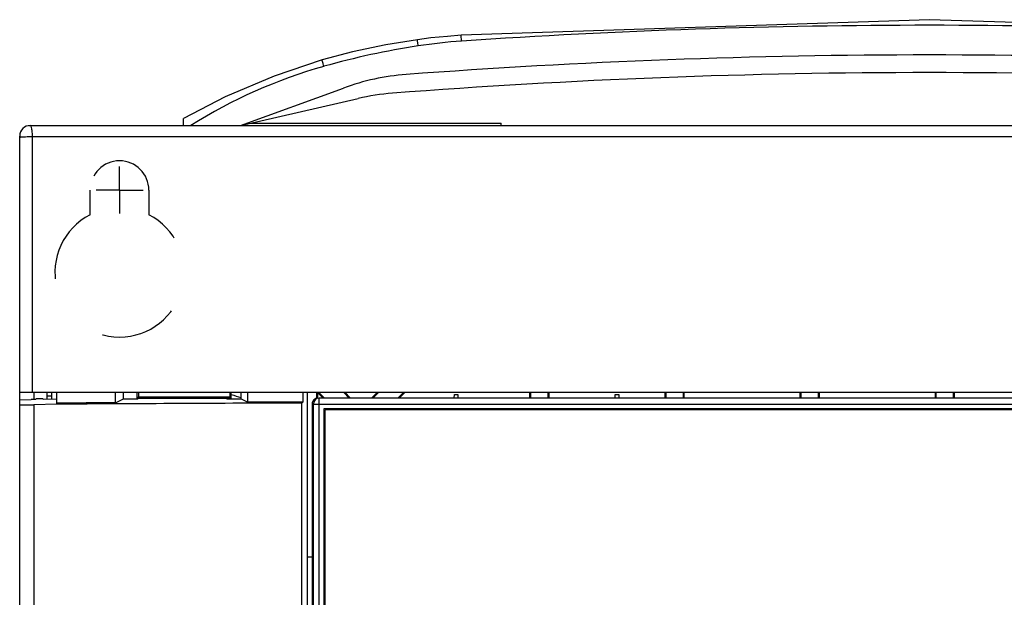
# Model space of a CAD drawing. Header units: millimetres. Extents: x 0 to 1200, y 0 to 1000.
# Tile 19 of 31: x 384 to 468, y 595 to 644. Entities that reach past the tile are written whole.
import ezdxf

# ---------------------------------------------------------------- set-up
doc = ezdxf.new("R2010")
doc.units = ezdxf.units.MM
doc.header["$LTSCALE"] = 66
doc.linetypes.add('CENTER', pattern=[0.6, 0.375, -0.075, 0.075, -0.075])
doc.linetypes.add('HIDDEN', pattern=[0.2, 0.1, -0.1])
doc.layers.add('002_AXIS', color=7, linetype='CONTINUOUS')
doc.layers.add('00_COMPONENTS', color=7, linetype='CONTINUOUS')

msp = doc.modelspace()

# ---------------------------------------------------------------- linework, layer by layer
at = {"layer": '002_AXIS', "color": 7, "linetype": 'CENTER'}
for q in [(392.834, 631.215), (390.834, 629.215), (392.834, 627.215), (394.835, 629.215)]:
    msp.add_line((392.834, 629.215), q, dxfattribs=at)
at = {"layer": '00_COMPONENTS', "color": 7, "linetype": 'CONTINUOUS'}
for p, q in [((461.775, 643.715), (421.923, 642.391)), ((501.646, 642.391), (461.775, 643.715)), ((419.345, 642.159), (418.189, 642.016)), ((420.742, 642.3), (419.345, 642.159)), ((421.923, 642.391), (420.742, 642.3)), ((412.659, 640.979), (410.073, 640.291)), ((410.073, 640.29), (405.987, 638.92)), ((403.132, 634.715), (411.892, 637.903)), ((403.132, 634.715), (413.141, 637.013)), ((385.124, 634.708), (385.234, 634.715)), ((385.234, 634.715), (538.434, 634.715)), ((398.284, 634.715), (398.284, 635.297)), ((404.003, 634.915), (425.334, 634.915)), ((425.334, 634.715), (425.334, 634.915)), ((384.334, 382.515), (384.334, 633.815)), ((384.334, 612.015), (539.334, 612.015)), ((385.563, 611.414), (385.574, 612.015)), ((386.663, 611.437), (386.673, 612.015)), ((387.064, 611.47), (387.073, 612.015)), ((387.484, 611.093), (387.484, 612.015)), ((392.497, 611.119), (392.497, 612.015)), ((393.184, 611.462), (393.184, 612.015)), ((394.334, 611.515), (394.334, 612.015)), ((394.439, 612.015), (394.439, 611.62)), ((402.23, 612.015), (402.23, 611.62)), ((402.334, 611.515), (402.334, 612.015)), ((403.184, 611.462), (403.184, 612.015)), ((403.765, 611.172), (403.765, 612.015)), ((408.474, 611.192), (408.474, 612.015)), ((408.834, 432.023), (408.834, 612.015)), ((409.634, 611.515), (409.634, 612.015)), ((409.713, 611.964), (409.692, 612.015)), ((409.713, 611.515), (409.713, 611.964)), ((409.713, 611.964), (410.163, 611.515)), ((409.774, 612.015), (410.274, 611.515)), ((412.395, 611.515), (411.895, 612.015)), ((412.506, 611.515), (412.006, 612.015)), ((414.795, 612.015), (414.295, 611.515)), ((414.906, 612.015), (414.406, 611.515)), ((416.527, 611.515), (417.027, 612.015)), ((416.638, 611.515), (417.138, 612.015)), ((427.756, 611.515), (427.756, 612.015)), ((427.834, 611.515), (427.834, 612.015)), ((429.334, 611.515), (429.334, 612.015)), ((429.413, 611.515), (429.413, 612.015)), ((439.256, 612.015), (439.256, 611.515)), ((439.334, 612.015), (439.334, 611.515)), ((440.834, 611.515), (440.834, 612.015)), ((440.913, 611.515), (440.913, 612.015)), ((450.756, 612.015), (450.756, 611.515)), ((450.834, 612.015), (450.834, 611.515)), ((452.334, 611.515), (452.334, 612.015)), ((452.413, 611.515), (452.413, 612.015)), ((462.256, 612.015), (462.256, 611.515)), ((462.334, 612.015), (462.334, 611.515)), ((463.834, 611.515), (463.834, 612.015)), ((463.913, 611.515), (463.913, 612.015)), ((384.334, 611.379), (385.315, 611.396)), ((385.321, 611.405), (385.315, 611.396)), ((385.721, 611.411), (385.321, 611.405)), ((385.747, 611.451), (385.721, 611.411)), ((386.116, 611.462), (385.947, 611.459)), ((386.316, 611.461), (386.334, 611.442)), ((386.334, 611.442), (387.484, 611.462)), ((387.067, 611.688), (386.668, 611.695)), ((387.489, 611.005), (387.484, 611.093)), ((392.497, 611.119), (393.184, 611.462)), ((393.184, 611.462), (394.384, 611.462)), ((394.439, 611.62), (394.334, 611.515)), ((394.334, 611.515), (402.334, 611.515)), ((394.559, 611.515), (394.384, 611.462)), ((394.439, 611.62), (402.23, 611.62)), ((401.809, 611.515), (401.984, 611.462)), ((401.984, 611.462), (403.184, 611.462)), ((402.23, 611.62), (402.334, 611.515)), ((403.184, 611.462), (403.765, 611.172)), ((408.474, 611.192), (408.357, 611.104)), ((408.357, 432.5), (408.357, 611.104)), ((538.834, 611.515), (409.834, 611.515)), ((421.334, 611.515), (421.34, 611.815)), ((421.34, 611.815), (421.629, 611.815)), ((421.629, 611.815), (421.634, 611.515)), ((435.034, 611.515), (435.04, 611.815)), ((435.04, 611.815), (435.329, 611.815)), ((435.329, 611.815), (435.334, 611.515)), ((387.489, 611.005), (385.543, 610.96)), ((409.23, 611.015), (409.23, 433.05)), ((409.334, 433.015), (409.334, 611.015)), ((410.234, 610.615), (410.234, 523.415)), ((538.434, 610.615), (410.234, 610.615)), ((410.334, 523.515), (410.334, 610.515)), ((538.334, 610.515), (410.334, 610.515)), ((408.834, 598.015), (409.23, 598.015))]:
    msp.add_line(p, q, dxfattribs=at)
at = {"layer": '00_COMPONENTS', "color": 9, "linetype": 'CONTINUOUS'}
for p, q in [((421.957, 641.89), (421.923, 642.391)), ((385.422, 633.767), (538.3, 633.767)), ((385.422, 612.015), (385.422, 633.767)), ((409.834, 523.146), (409.834, 611.515)), ((385.543, 610.96), (385.543, 432.682)), ((409.23, 611.015), (539.439, 611.015))]:
    msp.add_line(p, q, dxfattribs=at)
at = {"layer": '00_COMPONENTS', "color": 8, "linetype": 'HIDDEN'}
for p, q in [((390.334, 627.114), (390.334, 629.215)), ((395.334, 629.215), (395.334, 627.114))]:
    msp.add_line(p, q, dxfattribs=at)
at = {"layer": '00_COMPONENTS', "color": 7, "linetype": 'CONTINUOUS'}
for points in [[(418.189, 642.016), (415.516, 641.587), (412.659, 640.979)], [(405.987, 638.92), (401.824, 637.143), (398.284, 635.297)]]:
    msp.add_lwpolyline(points, dxfattribs=at)
at = {"layer": '00_COMPONENTS', "color": 9, "linetype": 'CONTINUOUS'}
for centre, radius, start, end in [((461.784, 54.559), 588.68, 86.120706, 93.879294), ((428.081, 576.778), 65.449, 98.62704, 105.82017), ((425.014, 596.823), 45.171, 93.88004, 98.59512), ((422.188, 597.51), 43.895, 105.79721, 122.05126)]:
    msp.add_arc(centre, radius, start, end, dxfattribs=at)
at = {"layer": '00_COMPONENTS', "color": 7, "linetype": 'CONTINUOUS'}
for centre, radius, start, end in [((461.784, 42.715), 598, 85.728365, 94.271635), ((418.732, 619.109), 20, 94.27164, 110), ((461.784, 42.715), 596.5, 85.606099, 94.393901), ((417.617, 617.52), 20, 94.3939, 102.93229), ((385.234, 633.815), 0.9, 90, 180), ((407.871, 628.458), 17.524, 251.63701, 254.46852), ((409.834, 611.015), 0.5, 90, 180)]:
    msp.add_arc(centre, radius, start, end, dxfattribs=at)
at = {"layer": '00_COMPONENTS', "color": 8, "linetype": 'HIDDEN'}
for centre, radius, start, end in [((392.834, 629.215), 2.5, 0, 180), ((392.834, 622.215), 5.5, 117.03569, 62.96431)]:
    msp.add_arc(centre, radius, start, end, dxfattribs=at)
at = {"layer": '00_COMPONENTS', "color": 7, "linetype": 'CONTINUOUS'}
for centre, major_axis, ratio, start_param, end_param in [((385.947, 611.454), (0.2, 0.003), 0.026173, 1.570339, 3.123688), ((386.116, 611.457), (0.2, 0.003), 0.026173, 0.025714, 1.57034), ((474.184, 600.109), (428.3, 0), 0.026186, 1.762696, 1.774633), ((474.184, 600.109), (425, 0), 0.026186, 1.726311, 1.776228), ((474.184, 600.109), (428.3, 0), 0.026186, 1.724826, 1.735962), ((409.73, 611.015), (0.501, 0), 0.99863, 1.570796, 3.141593), ((385.334, 610.982), (1, 0.017), 0.026182, 3.141135, 4.922042)]:
    msp.add_ellipse(centre, major_axis=major_axis, ratio=ratio, start_param=start_param, end_param=end_param, dxfattribs=at)
at = {"layer": '00_COMPONENTS', "color": 9, "linetype": 'CONTINUOUS'}
for points, knots in [([(418.263, 641.486), (418.253, 641.554), (418.238, 641.653), (418.22, 641.777), (418.208, 641.857), (418.201, 641.92), (418.191, 641.972), (418.194, 641.994), (418.186, 642.015), (418.189, 642.015)], [0, 0, 0, 0, 0.385048, 0.558251, 0.709241, 0.832799, 0.924408, 0.98098, 1, 1, 1, 1]), ([(410.238, 639.748), (410.218, 639.818), (410.189, 639.919), (410.151, 640.048), (410.127, 640.13), (410.106, 640.194), (410.092, 640.248), (410.079, 640.269), (410.077, 640.292), (410.073, 640.291)], [0, 0, 0, 0, 0.384992, 0.557871, 0.708796, 0.832334, 0.92415, 0.980596, 1, 1, 1, 1]), ([(385.422, 633.767), (385.421, 633.889), (385.412, 634.113), (385.372, 634.415), (385.332, 634.6), (385.268, 634.715), (385.234, 634.715)], [0, 0, 0, 0, 0.371336, 0.684577, 0.899212, 1, 1, 1, 1]), ([(384.334, 633.72), (384.334, 633.728), (384.378, 633.732), (384.431, 633.744), (384.542, 633.751), (384.621, 633.755), (384.668, 633.757)], [0, 0, 0, 0, 0.073127, 0.269273, 0.583587, 1, 1, 1, 1]), ([(384.668, 633.757), (384.724, 633.76), (384.975, 633.768), (385.227, 633.769), (385.422, 633.767)], [0, 0, 0, 0, 0.223393, 1, 1, 1, 1])]:
    msp.add_open_spline(points, degree=3, knots=knots, dxfattribs=at)

doc.saveas('drawing.dxf')
